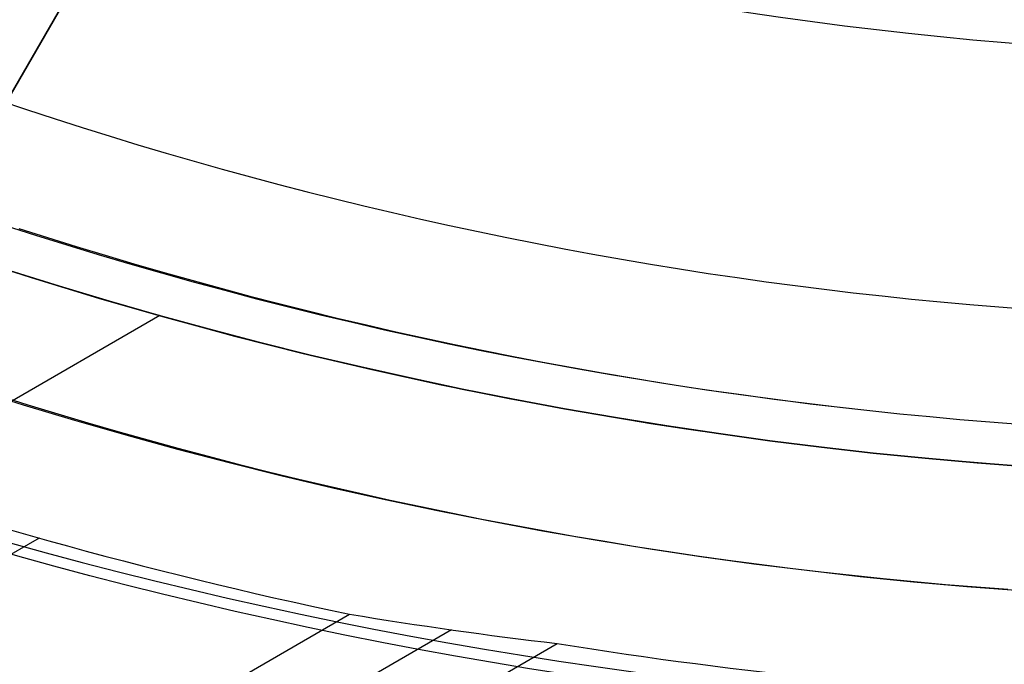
# Model space of a CAD drawing. Extents: x 12895 to 14339, y -6833 to -5581.
# Tile 14 of 79: x 13600.61 to 13612.45, y -6435.41 to -6427.66. Entities that reach past the tile are written whole.
import ezdxf

# ---------------------------------------------------------------- set-up
doc = ezdxf.new("R2010")
doc.units = 0
doc.layers.get('0').update_dxf_attribs({"linetype": 'CONTINUOUS'})
doc.layers.add('BLANCO_METALICO', color=7, linetype='CONTINUOUS')
doc.layers.add('COLOR', color=7, linetype='CONTINUOUS')

msp = doc.modelspace()

# ---------------------------------------------------------------- linework, layer by layer
for p, q in [((13602.29172791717, -6431.222334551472, 88.12500292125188), (13581.85118411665, -6443.023688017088, 88.12500292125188)), ((13600.84194392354, -6433.895768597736, 55.48398016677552), (12942.86837773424, -6813.776984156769, 55.4839801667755)), ((12944.19809663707, -6816.080124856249, 55.11364691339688), (13604.57476565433, -6434.811477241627, 55.11364691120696)), ((13605.80241346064, -6434.999459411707, 54.69070342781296), (12944.58640725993, -6816.752698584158, 54.69070342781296)), ((12944.97471788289, -6817.425272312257, 54.26775994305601), (13607.0706894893, -6435.163984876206, 54.26775994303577))]:
    msp.add_line(p, q)
at = {"extrusion": (0.1124755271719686, -0.1948133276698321, 0.9743700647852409)}
msp.add_lwpolyline([(8565.810218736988, -12065.56762385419), (8565.299669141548, -12065.25865545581), (8564.791123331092, -12064.94499073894), (8564.284641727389, -12064.62664867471), (8563.780284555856, -12064.30364930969), (8563.278111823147, -12063.97601376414), (8562.778183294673, -12063.6437642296), (8562.280558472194, -12063.30692396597), (8561.785296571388, -12062.96551729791), (8561.292456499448, -12062.61956961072), (8560.802096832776, -12062.2691073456), (8560.314275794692, -12061.91415799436), (8559.829051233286, -12061.55475009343), (8559.346480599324, -12061.19091321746), (8558.866620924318, -12060.82267797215), (8558.389528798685, -12060.45007598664), (8557.91526035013, -12060.07313990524), (8557.443871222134, -12059.6919033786), (8556.975416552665, -12059.30640105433), (8556.509950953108, -12058.91666856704), (8556.047528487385, -12058.52274252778), (8555.588202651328, -12058.12466051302), (8555.132026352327, -12057.72246105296), (8554.679051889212, -12057.31618361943), (8554.229330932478, -12056.90586861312), (8553.782914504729, -12056.4915573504), (8553.33985296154, -12056.07329204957), (8552.90019597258, -12055.65111581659), (8552.463992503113, -12055.22507263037), (8552.031290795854, -12054.79520732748), (8551.602138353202, -12054.36156558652), (8551.17658191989, -12053.92419391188), (8550.754667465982, -12053.48313961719), (8550.33644017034, -12053.03845080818), (8549.921944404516, -12052.59017636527), (8549.511223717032, -12052.13836592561), (8549.104320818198, -12051.68306986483), (8548.701277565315, -12051.22433927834), (8548.302134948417, -12050.76222596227), (8547.906933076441, -12050.29678239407), (8547.51571116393, -12049.82806171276), (8547.128507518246, -12049.35611769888), (8546.745359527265, -12048.88100475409), (8546.366303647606, -12048.40277788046), (8545.991375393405, -12047.92149265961), (8545.620609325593, -12047.43720523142), (8545.254039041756, -12046.94997227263), (8544.891697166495, -12046.45985097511), (8544.533615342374, -12045.96689902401), (8544.179824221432, -12045.4711745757), (8543.83035345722, -12044.97273623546), (8543.48523169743, -12044.47164303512), (8543.144486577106, -12043.96795441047), (8542.808144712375, -12043.46173017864), (8542.476231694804, -12042.95303051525), (8542.148772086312, -12042.44191593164), (8541.825789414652, -12041.92844725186), (8541.507306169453, -12041.41268558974), (8541.193343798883, -12040.89469232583), (8540.883922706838, -12040.3745290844), (8540.579062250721, -12039.85225771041), (8540.278780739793, -12039.32794024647), (8539.983095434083, -12038.80163890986), (8539.69202254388, -12038.27341606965), (8539.40557722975, -12037.74333422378), (8539.12377360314, -12037.21145597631), (8538.846624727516, -12036.67784401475), (8538.574142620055, -12036.1425610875), (8538.306338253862, -12035.60566998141), (8538.043221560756, -12035.06723349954), (8537.784801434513, -12034.52731443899), (8537.531085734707, -12033.985975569), (8537.282081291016, -12033.4432796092), (8537.037793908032, -12032.89928920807), (8536.79822837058, -12032.35406692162), (8536.563388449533, -12031.8076751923), (8536.333276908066, -12031.26017632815), (8536.10789550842, -12030.71163248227), (8535.887245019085, -12030.16210563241), (8535.67132522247, -12029.61165756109), (8535.460134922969, -12029.06034983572), (8535.253671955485, -12028.50824378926), (8535.051933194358, -12027.95540050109), (8534.854914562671, -12027.4018807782), (8534.662611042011, -12026.8477451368), (8534.475016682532, -12026.29305378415), (8534.292124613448, -12025.73786660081), (8534.11392705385, -12025.1822431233), (8533.940415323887, -12024.62624252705), (8533.771579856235, -12024.06992360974), (8533.607410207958, -12023.51334477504), (8533.4478950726, -12022.95656401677), (8533.293022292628, -12022.39963890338), (8533.142778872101, -12021.84262656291), (8532.997150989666, -12021.2855836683), (8532.856124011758, -12020.72856642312), (8532.719682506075, -12020.17163054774), (8532.587810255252, -12019.61483126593), (8532.460490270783, -12019.05822329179), (8532.337704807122, -12018.50186081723), (8532.219435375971, -12017.94579749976), (8532.105662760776, -12017.39008645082), (8531.996367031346, -12016.83478022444), (8531.891527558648, -12016.27993080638), (8531.791123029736, -12015.7255896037), (8531.695131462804, -12015.17180743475), (8531.603530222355, -12014.61863451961), (8531.516296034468, -12014.06612047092), (8531.433405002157, -12013.51431428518), (8531.354832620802, -12012.96326433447), (8531.280553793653, -12012.41301835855), (8531.210542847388, -12011.86362345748), (8531.144773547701, -12011.31512608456), (8531.083219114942, -12010.76757203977), (8531.025852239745, -12010.22100646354), (8530.972645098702, -12009.67547383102), (8530.923569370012, -12009.13101794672), (8530.87859624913, -12008.58768193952), (8530.837696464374, -12008.04550825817), (8530.80084029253, -12007.50453866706), (8530.767997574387, -12006.96481424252), (8530.739137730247, -12006.4263753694), (8530.714229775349, -12005.8892617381), (8530.693242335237, -12005.35351234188), (8530.67614366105, -12004.81916547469), (8530.66290164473, -12004.28625872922), (8530.653483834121, -12003.75482899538), (8530.647857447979, -12003.22491245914), (8530.64598939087, -12002.69654460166)], dxfattribs=at)
at = {"extrusion": (0.1124755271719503, -0.1948133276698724, 0.9743700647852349)}
msp.add_lwpolyline([(8530.645989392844, -12003.97543454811), (8530.64774105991, -12004.4870778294), (8530.653016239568, -12005.00017447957), (8530.66184500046, -12005.51469230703), (8530.674257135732, -12006.03059850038), (8530.690282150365, -12006.54785962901), (8530.709949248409, -12007.06644164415), (8530.733287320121, -12007.58630988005), (8530.76032492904, -12008.10742905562), (8530.79109029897, -12008.62976327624), (8530.825611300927, -12009.1532760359), (8530.863915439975, -12009.67793021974), (8530.906029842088, -12010.20368810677), (8530.951981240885, -12010.73051137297), (8531.001795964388, -12011.25836109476), (8531.055499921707, -12011.7871977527), (8531.11311858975, -12012.31698123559), (8531.174676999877, -12012.84767084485), (8531.240199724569, -12013.37922529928), (8531.309710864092, -12013.91160274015), (8531.383234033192, -12014.44476073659), (8531.460792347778, -12014.97865629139), (8531.54240841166, -12015.51324584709), (8531.62810430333, -12016.04848529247), (8531.717901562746, -12016.5843299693), (8531.811821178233, -12017.12073467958), (8531.909883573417, -12017.657653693), (8532.012108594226, -12018.19504075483), (8532.11851549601, -12018.73284909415), (8532.229122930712, -12019.27103143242), (8532.34394893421, -12019.80953999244), (8532.463010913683, -12020.34832650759), (8532.586325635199, -12020.88734223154), (8532.713909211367, -12021.42653794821), (8532.845777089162, -12021.96586398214), (8532.981944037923, -12022.50527020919), (8533.12242413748, -12023.04470606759), (8533.267230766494, -12023.58412056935), (8533.416376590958, -12024.123462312), (8533.569873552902, -12024.66267949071), (8533.727732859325, -12025.20171991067), (8533.889964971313, -12025.74053099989), (8534.056579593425, -12026.27905982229), (8534.227585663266, -12026.81725309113), (8534.402991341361, -12027.35505718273), (8534.58280400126, -12027.89241815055), (8534.767030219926, -12028.42928173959), (8534.955675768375, -12028.96559340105), (8535.148745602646, -12029.50129830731), (8535.34624385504, -12030.03634136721), (8535.548173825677, -12030.57066724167), (8535.754537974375, -12031.10422035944), (8535.965337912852, -12031.63694493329), (8536.180574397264, -12032.16878497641), (8536.400247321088, -12032.69968431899), (8536.624355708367, -12033.22958662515), (8536.852897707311, -12033.75843541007), (8537.085870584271, -12034.28617405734), (8537.323270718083, -12034.81274583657), (8537.56509359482, -12035.33809392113), (8537.811333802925, -12035.86216140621), (8538.06198502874, -12036.38489132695), (8538.317040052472, -12036.90622667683), (8538.576490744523, -12037.42611042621), (8538.840328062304, -12037.944485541), (8539.108542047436, -12038.46129500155), (8539.381121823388, -12038.97648182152), (8539.658055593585, -12039.48998906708), (8539.93933063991, -12040.00175987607), (8540.224933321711, -12040.51173747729), (8540.51484907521, -12041.01986520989), (8540.80906241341, -12041.52608654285), (8541.10755692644, -12042.03034509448), (8541.410315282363, -12042.53258465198), (8541.717319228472, -12043.03274919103), (8542.028549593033, -12043.53078289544), (8542.343986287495, -12044.0266301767), (8542.663608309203, -12044.52023569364), (8542.98739374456, -12045.01154437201), (8543.315319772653, -12045.50050142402), (8543.647362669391, -12045.98705236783), (8543.983497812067, -12046.47114304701), (8544.323699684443, -12046.95271964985), (8544.667941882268, -12047.43172872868), (8545.016197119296, -12047.908117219), (8545.368437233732, -12048.38183245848), (8545.724633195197, -12048.85282220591), (8546.084755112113, -12049.32103465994), (8546.448772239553, -12049.78641847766), (8546.816652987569, -12050.248922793), (8547.188364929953, -12050.70849723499), (8547.56387481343, -12051.16509194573), (8547.94314856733, -12051.61865759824), (8548.326151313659, -12052.069145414), (8548.71284737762, -12052.5165071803), (8549.103200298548, -12052.96069526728), (8549.497172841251, -12053.40166264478), (8549.89472700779, -12053.83936289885), (8550.295824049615, -12054.27375024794), (8550.700424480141, -12054.70477955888), (8551.10848808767, -12055.13240636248), (8551.519973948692, -12055.55658686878), (8551.934840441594, -12055.97727798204), (8552.353045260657, -12056.39443731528), (8552.774545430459, -12056.80802320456), (8553.199297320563, -12057.21799472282), (8553.6272566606, -12057.62431169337), (8554.05837855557, -12058.02693470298), (8554.492617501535, -12058.42582511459), (8554.929927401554, -12058.8209450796), (8555.370261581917, -12059.21225754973), (8555.813572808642, -12059.59972628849), (8556.259813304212, -12059.98331588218), (8556.708934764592, -12060.36299175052), (8557.160888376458, -12060.73872015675), (8557.615624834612, -12061.11046821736), (8558.073094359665, -12061.47820391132), (8558.533246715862, -12061.84189608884), (8558.996031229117, -12062.20151447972), (8559.461396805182, -12062.55702970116), (8559.929291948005, -12062.90841326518), (8560.399664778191, -12063.25563758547), (8560.872463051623, -12063.59867598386), (8561.347634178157, -12063.93750269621), (8561.825125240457, -12064.27209287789), (8562.304883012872, -12064.60242260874), (8562.7868539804, -12064.92846889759), (8563.27098435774, -12065.25020968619), (8563.757220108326, -12065.56762385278)], dxfattribs=at)
at = {"extrusion": (0.1124755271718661, -0.1948133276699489, 0.9743700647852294)}
msp.add_lwpolyline([(8528.345989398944, -12002.69654459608), (8528.347736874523, -12003.21579337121), (8528.35299909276, -12003.7364926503), (8528.361805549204, -12004.25861087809), (8528.37418547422, -12004.78211590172), (8528.390167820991, -12005.30697497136), (8528.40978125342, -12005.83315474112), (8528.433054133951, -12006.36062127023), (8528.460014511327, -12006.8893400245), (8528.490690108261, -12007.41927587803), (8528.525108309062, -12007.95039311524), (8528.563296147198, -12008.48265543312), (8528.605280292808, -12009.0160259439), (8528.65108704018, -12009.55046717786), (8528.700742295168, -12010.08594108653), (8528.754271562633, -12010.62240904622), (8528.811699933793, -12011.15983186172), (8528.873052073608, -12011.69816977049), (8528.938352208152, -12012.23738244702), (8529.00762411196, -12012.77742900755), (8529.08089109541, -12013.31826801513), (8529.158175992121, -12013.859857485), (8529.239501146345, -12014.40215489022), (8529.324888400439, -12014.94511716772), (8529.414359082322, -12015.48870072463), (8529.50793399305, -12016.03286144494), (8529.605633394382, -12016.57755469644), (8529.707476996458, -12017.12273533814), (8529.813483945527, -12017.66835772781), (8529.923672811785, -12018.21437573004), (8530.038061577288, -12018.76074272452), (8530.156667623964, -12019.30741161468), (8530.279507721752, -12019.85433483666), (8530.40659801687, -12020.40146436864), (8530.537954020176, -12020.94875174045), (8530.67359059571, -12021.49614804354), (8530.813521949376, -12022.04360394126), (8530.957761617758, -12022.59106967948), (8531.106322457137, -12023.13849509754), (8531.259216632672, -12023.68582963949), (8531.416455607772, -12024.23302236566), (8531.57805013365, -12024.78002196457), (8531.744010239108, -12025.3267767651), (8531.914345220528, -12025.87323474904), (8532.08906363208, -12026.41934356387), (8532.268173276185, -12026.9650505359), (8532.451681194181, -12027.51030268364), (8532.63959365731, -12028.05504673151), (8532.831916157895, -12028.59922912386), (8533.028653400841, -12029.14279603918), (8533.229809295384, -12029.68569340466), (8533.43538694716, -12030.22786691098), (8533.645388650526, -12030.76926202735), (8533.859815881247, -12031.3098240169), (8534.078669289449, -12031.84949795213), (8534.301948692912, -12032.38822873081), (8534.529653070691, -12032.92596109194), (8534.761780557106, -12033.46263963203), (8534.99832843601, -12033.99820882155), (8535.239293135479, -12034.53261302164), (8535.484670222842, -12035.06579650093), (8535.73445440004, -12035.59770345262), (8535.988639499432, -12036.1282780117), (8536.247218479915, -12036.65746427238), (8536.51018342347, -12037.18520630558), (8536.777525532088, -12037.71144817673), (8537.0492351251, -12038.23613396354), (8537.325301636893, -12038.75920777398), (8537.605713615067, -12039.28061376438), (8537.890458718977, -12039.80029615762), (8538.179523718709, -12040.31819926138), (8538.472894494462, -12040.83426748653), (8538.770556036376, -12041.34844536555), (8539.072492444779, -12041.86067757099), (8539.37868693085, -12042.37090893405), (8539.689121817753, -12042.87908446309), (8540.003778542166, -12043.38514936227), (8540.32263765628, -12043.88904905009), (8540.64567883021, -12044.39072917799), (8540.97288085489, -12044.89013564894), (8541.304221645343, -12045.38721463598), (8541.639678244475, -12045.88191260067), (8541.979226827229, -12046.37417631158), (8542.32284270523, -12046.86395286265), (8542.670500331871, -12047.35118969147), (8543.022173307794, -12047.83583459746), (8543.377834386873, -12048.31783576), (8543.737455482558, -12048.79714175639), (8544.101007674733, -12049.27370157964), (8544.468461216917, -12049.74746465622), (8544.839785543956, -12050.21838086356), (8545.214949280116, -12050.68640054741), (8545.59392024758, -12051.15147453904), (8545.97666547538, -12051.6135541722), (8546.36315120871, -12052.0725912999), (8546.753342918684, -12052.52853831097), (8547.14720531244, -12052.98134814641), (8547.544702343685, -12053.43097431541), (8547.94579722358, -12053.87737091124), (8548.350452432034, -12054.32049262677), (8548.758629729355, -12054.76029476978), (8549.170290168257, -12055.19673327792), (8549.58539410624, -12055.62976473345), (8550.003901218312, -12056.05934637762), (8550.425770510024, -12056.48543612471), (8550.85096033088, -12056.9079925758), (8551.279428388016, -12057.32697503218), (8551.71113176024, -12057.7423435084), (8552.146026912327, -12058.15405874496), (8552.584069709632, -12058.56208222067), (8553.025215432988, -12058.96637616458), (8553.46941879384, -12059.36690356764), (8553.91663394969, -12059.76362819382), (8554.366814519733, -12060.15651459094), (8554.819913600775, -12060.54552810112), (8555.275883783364, -12060.93063487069), (8555.734677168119, -12061.31180185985), (8556.196245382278, -12061.68899685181), (8556.660539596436, -12062.06218846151), (8557.127510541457, -12062.43134614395), (8557.597108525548, -12062.79644020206), (8558.069283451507, -12063.15744179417), (8558.543984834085, -12063.51432294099), (8559.021161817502, -12063.86705653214), (8559.500763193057, -12064.21561633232), (8559.982737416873, -12064.55997698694), (8560.467032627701, -12064.90011402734), (8560.953596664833, -12065.23600387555), (8561.442377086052, -12065.56762384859)], dxfattribs=at)
at = {"extrusion": (0.1124755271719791, -0.194813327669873, 0.9743700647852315)}
msp.add_lwpolyline([(8559.602413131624, -12065.56762385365), (8559.136482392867, -12065.23030030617), (8558.672822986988, -12064.88904056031), (8558.211481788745, -12064.54386838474), (8557.752505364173, -12064.19480832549), (8557.295939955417, -12063.84188570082), (8556.841831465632, -12063.48512659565), (8556.39022544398, -12063.1245578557), (8555.941167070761, -12062.76020708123), (8555.494701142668, -12062.39210262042), (8555.05087205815, -12062.0202735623), (8554.609723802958, -12061.64474972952), (8554.171299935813, -12061.26556167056), (8553.735643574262, -12060.88274065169), (8553.302797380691, -12060.49631864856), (8552.87280354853, -12060.10632833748), (8552.445703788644, -12059.7128030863), (8552.02153931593, -12059.31577694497), (8551.600350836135, -12058.91528463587), (8551.182178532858, -12058.51136154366), (8550.767062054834, -12058.10404370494), (8550.355040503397, -12057.69336779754), (8549.946152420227, -12057.27937112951), (8549.540435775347, -12056.86209162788), (8549.137927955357, -12056.44156782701), (8548.738665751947, -12056.0178388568), (8548.342685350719, -12055.59094443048), (8547.950022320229, -12055.16092483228), (8547.560711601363, -12054.72782090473), (8547.174787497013, -12054.29167403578), (8546.792283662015, -12053.85252614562), (8546.413233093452, -12053.41041967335), (8546.037668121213, -12052.96539756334), (8545.665620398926, -12052.51750325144), (8545.297120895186, -12052.06678065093), (8544.932199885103, -12051.61327413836), (8544.570886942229, -12051.1570285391), (8544.21321093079, -12050.6980891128), (8543.859199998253, -12050.23650153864), (8543.508881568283, -12049.77231190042), (8543.162282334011, -12049.30556667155), (8542.819428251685, -12048.83631269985), (8542.480344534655, -12048.36459719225), (8542.145055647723, -12047.89046769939), (8541.813585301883, -12047.41397210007), (8541.485956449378, -12046.93515858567), (8541.162191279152, -12046.45407564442), (8540.842311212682, -12045.97077204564), (8540.526336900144, -12045.48529682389), (8540.214288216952, -12044.99769926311), (8539.906184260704, -12044.50802888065), (8539.602043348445, -12044.01633541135), (8539.301883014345, -12043.52266879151), (8539.005720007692, -12043.02707914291), (8538.713570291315, -12042.52961675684), (8538.425449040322, -12042.03033207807), (8538.141370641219, -12041.52927568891), (8537.861348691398, -12041.02649829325), (8537.58539599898, -12040.52205070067), (8537.313524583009, -12040.01598381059), (8537.045745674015, -12039.50834859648), (8536.78206971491, -12038.99919609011), (8536.522506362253, -12038.48857736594), (8536.267064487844, -12037.97654352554), (8536.015752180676, -12037.46314568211), (8535.768576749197, -12036.94843494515), (8535.525544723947, -12036.43246240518), (8535.286661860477, -12035.91527911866), (8535.051933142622, -12035.39693609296), (8534.821362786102, -12034.8774842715), (8534.59495424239, -12034.35697451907), (8534.372710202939, -12033.83545760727), (8534.154632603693, -12033.31298420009), (8533.94072262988, -12032.78960483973), (8533.73098072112, -12032.26536993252), (8533.52540657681, -12031.74032973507), (8533.323999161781, -12031.21453434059), (8533.12675671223, -12030.68803366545), (8532.933676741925, -12030.16087743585), (8532.74475604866, -12029.6331151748), (8532.559990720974, -12029.10479618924), (8532.379376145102, -12028.57596955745), (8532.202907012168, -12028.0466841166), (8532.030577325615, -12027.51698845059), (8531.862380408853, -12026.98693087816), (8531.698308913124, -12026.45655944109), (8531.538354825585, -12025.92592189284), (8531.382509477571, -12025.39506568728), (8531.230763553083, -12024.86403796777), (8531.083107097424, -12024.3328855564), (8530.939529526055, -12023.80165494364), (8530.800019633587, -12023.27039227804), (8530.664565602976, -12022.73914335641), (8530.533155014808, -12022.20795361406), (8530.405774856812, -12021.67686811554), (8530.282411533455, -12021.14593154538), (8530.163050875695, -12020.61518819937), (8530.047678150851, -12020.08468197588), (8529.936278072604, -12019.55445636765), (8529.828834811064, -12019.02455445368), (8529.725332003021, -12018.49501889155), (8529.6257527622, -12017.96589190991), (8529.530079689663, -12017.4372153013), (8529.438294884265, -12016.9090304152), (8529.350379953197, -12016.38137815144), (8529.266316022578, -12015.85429895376), (8529.186083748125, -12015.32783280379), (8529.109663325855, -12014.80201921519), (8529.037034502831, -12014.27689722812), (8528.968176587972, -12013.75250540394), (8528.903068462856, -12013.22888182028), (8528.841688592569, -12012.70606406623), (8528.78401503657, -12012.18408923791), (8528.730025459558, -12011.66299393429), (8528.679697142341, -12011.14281425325), (8528.633006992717, -12010.62358578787), (8528.589931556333, -12010.10534362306), (8528.550447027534, -12009.58812233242), (8528.514529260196, -12009.07195597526), (8528.482153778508, -12008.55687809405), (8528.45329578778, -12008.04292171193), (8528.427930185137, -12007.53011933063), (8528.406031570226, -12007.0185029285), (8528.387574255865, -12006.50810395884), (8528.372532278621, -12005.99895334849), (8528.360879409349, -12005.49108149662), (8528.35258916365, -12004.98451827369), (8528.347634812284, -12004.47929302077), (8528.345989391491, -12003.97543454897)], dxfattribs=at)
for points in [[(13600.35389315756, -6428.632511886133), (13600.68763528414, -6428.744259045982), (13601.02213216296, -6428.853690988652), (13601.35736847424, -6428.960799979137), (13601.69332889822, -6429.065578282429), (13602.02999811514, -6429.168018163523), (13602.36736080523, -6429.268111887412), (13602.70540164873, -6429.365851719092), (13603.04410532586, -6429.461229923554), (13603.38345651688, -6429.554238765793), (13603.723439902, -6429.644870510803), (13604.06404016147, -6429.733117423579), (13604.40524197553, -6429.818971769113), (13604.74703002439, -6429.9024258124), (13605.08938898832, -6429.983471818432), (13605.43230354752, -6430.062102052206), (13605.77575838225, -6430.138308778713), (13606.11973817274, -6430.212084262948), (13606.46422759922, -6430.283420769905), (13606.80921134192, -6430.352310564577), (13607.15467408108, -6430.418745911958), (13607.50060049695, -6430.482719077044), (13607.84697526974, -6430.544222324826), (13608.1937830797, -6430.603247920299), (13608.54100860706, -6430.659788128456), (13608.88863653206, -6430.713835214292), (13609.23665114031, -6430.765383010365), (13609.58503513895, -6430.81443161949), (13609.93377084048, -6430.860982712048), (13610.28284055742, -6430.905037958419), (13610.63222660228, -6430.946599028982), (13610.98191128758, -6430.985667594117), (13611.33187692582, -6431.022245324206), (13611.68210582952, -6431.056333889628), (13612.0325803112, -6431.087934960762), (13612.38328268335, -6431.11705020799), (13612.73419525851, -6431.143681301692)], [(13600.59832939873, -6430.173042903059), (13600.94282188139, -6430.283109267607), (13601.28805847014, -6430.390780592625), (13601.63402342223, -6430.496048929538), (13601.9807009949, -6430.598906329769), (13602.3280754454, -6430.699344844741), (13602.67613103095, -6430.797356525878), (13603.02485200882, -6430.892933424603), (13603.37422263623, -6430.986067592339), (13603.72422717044, -6431.076751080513), (13604.07484986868, -6431.164975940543), (13604.42607498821, -6431.250734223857), (13604.77788678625, -6431.334017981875), (13605.13026952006, -6431.414819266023), (13605.48320744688, -6431.493130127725), (13605.83668482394, -6431.568942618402), (13606.1906859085, -6431.642248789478), (13606.5451949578, -6431.713040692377), (13606.90019622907, -6431.781310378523), (13607.25567397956, -6431.847049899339), (13607.61161246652, -6431.910251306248), (13607.96799594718, -6431.970906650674), (13608.32480867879, -6432.02900798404), (13608.6820349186, -6432.08454735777), (13609.03965851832, -6432.137518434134), (13609.39766170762, -6432.187921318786), (13609.75602631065, -6432.235757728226), (13610.11473415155, -6432.281029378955), (13610.47376705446, -6432.323737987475), (13610.83310684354, -6432.363885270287), (13611.19273534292, -6432.40147294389), (13611.55263437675, -6432.436502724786), (13611.91278576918, -6432.468976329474), (13612.27317134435, -6432.498895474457), (13612.63377292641, -6432.526261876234)], [(13600.34737722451, -6432.18244221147), (13600.70593787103, -6432.294269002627), (13601.06525499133, -6432.403600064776), (13601.42531223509, -6432.510427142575), (13601.78609325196, -6432.61474198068), (13602.14758169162, -6432.716536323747), (13602.50976120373, -6432.815801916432), (13602.87261543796, -6432.912530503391), (13603.23612804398, -6433.006713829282), (13603.60028267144, -6433.098343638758), (13603.96506297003, -6433.187411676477), (13604.33045258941, -6433.273909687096), (13604.69643517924, -6433.357829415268), (13605.06299438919, -6433.439162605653), (13605.43011386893, -6433.517901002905), (13605.79777726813, -6433.59403635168), (13606.16596823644, -6433.667560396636), (13606.53467042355, -6433.738464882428), (13606.90386747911, -6433.806741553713), (13607.27354305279, -6433.872382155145), (13607.64368079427, -6433.935378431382), (13608.0142643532, -6433.99572212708), (13608.38527737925, -6434.053404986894), (13608.75670310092, -6434.108420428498), (13609.12852306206, -6434.160768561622), (13609.50071838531, -6434.210451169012), (13609.87327019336, -6434.257470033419), (13610.24615960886, -6434.301826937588), (13610.61936775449, -6434.343523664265), (13610.9928757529, -6434.382561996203), (13611.36666472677, -6434.418943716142), (13611.74071579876, -6434.452670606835), (13612.11501009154, -6434.483744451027), (13612.48952872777, -6434.512167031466)]]:
    msp.add_lwpolyline(points)
for centre, radius, start, end in [((13616.37125110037, -6381.069931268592, 89.37470231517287), 73.24245578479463, 209.9999999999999, 29.99999999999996), ((13616.3712510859, -6381.069931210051, 88.63012703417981), 71.44457953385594, 210.0000000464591, 29.99999995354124), ((13616.37125110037, -6381.069931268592, 89.05580518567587), 71.21139006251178, 210.0000000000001, 30.0000000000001), ((13616.37125110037, -6381.069931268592, 67.12500292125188), 53.58193971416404, 209.9999999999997, 29.99999999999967), ((13616.37125110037, -6381.069931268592, 65.62055118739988), 53.58193971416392, 210.0000000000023, 30.00000000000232), ((13616.37125110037, -6381.069931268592, 67.12500292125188), 52.0912327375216, 209.9999999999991, 29.99999999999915), ((13616.37125110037, -6381.069931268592, 77.62500292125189), 52.09123273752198, 210.0000000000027, 30.00000000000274), ((13616.37125110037, -6381.069931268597, 88.12500292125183), 70.9394553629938, 254.9999999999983, 345.0000000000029), ((13616.37125110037, -6381.069931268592, 68.68735261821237), 73.24245578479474, 211.1713425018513, 311.5923049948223), ((13616.37125110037, -6381.069931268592, 67.93735261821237), 70.94245578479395, 213.8367835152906, 313.7266063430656), ((13616.37125110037, -6381.069931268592, 62.12500292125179), 51.59084318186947, 235.7142857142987, 263.8752647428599)]:
    msp.add_arc(centre, radius, start, end)
at = {"extrusion": (0, 0, -1)}
for centre, radius, start, end in [((-13616.37125110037, -6381.069931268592, -89.37470231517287), 70.94245578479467, 150.0000000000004, 330.0000000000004), ((-13616.37125110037, -6381.069931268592, -46.50000292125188), 70.94245578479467, 150.0000000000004, 330.0000000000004), ((-13616.37125110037, -6381.069931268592, -88.12500292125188), 52.09123273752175, 150.0000000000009, 330.0000000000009), ((-13616.37125110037, -6381.069931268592, -62.12500292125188), 47.03455676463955, 149.9999999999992, 329.9999999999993)]:
    msp.add_arc(centre, radius, start, end, dxfattribs=at)
at = {"extrusion": (0.1124756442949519, -0.1948133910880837, 0.9743700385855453)}
msp.add_arc((8601.950064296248, -12003.7983498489, 2838.172128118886), 56.00000007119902, 207.7144765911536, 237.6076173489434, dxfattribs=at)
at = {"extrusion": (-0.1124755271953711, 0.1948133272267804, -0.9743700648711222)}
msp.add_arc((-8601.953876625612, -12003.79608898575, -2838.995037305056), 56.00000464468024, 302.3923655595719, 332.2855001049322, dxfattribs=at)
at = {"extrusion": (0.06896082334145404, -0.1194436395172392, 0.9904431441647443)}
msp.add_arc((8602.115600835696, -12207.48216178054, 1761.366913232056), 56.11976711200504, 220.2737962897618, 227.9134028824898, dxfattribs=at)
at = {"extrusion": (0.2391348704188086, -0.4141938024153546, 0.878212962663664)}
msp.add_arc((8603.155513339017, -10800.13443474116, 5966.988776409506), 56.6315677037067, 226.9577601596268, 229.6480303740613, dxfattribs=at)
at = {"extrusion": (0.06896082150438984, -0.1194436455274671, 0.9904431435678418)}
msp.add_arc((8602.042186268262, -12207.511682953, 1760.743349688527), 56.0069943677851, 230.5920703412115, 237.5050823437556, dxfattribs=at)
at = {"layer": 'BLANCO_METALICO'}
for p, q in [((13584.03124757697, -6457.084017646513, 186.1470783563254), (13606.56501766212, -6418.054360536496, 186.1470783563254)), ((13584.03124757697, -6457.084017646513, 184.6470783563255), (13606.56492244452, -6418.054525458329, 184.6470783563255)), ((13606.5650741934, -6418.054173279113, 190.1470783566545), (13589.6076888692, -6447.425331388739, 190.1470783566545)), ((13589.6076888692, -6447.425331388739, 187.6470783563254), (13606.5650741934, -6418.054173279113, 187.6470783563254)), ((13606.5650741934, -6418.054173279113, 188.8970783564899), (13589.6076888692, -6447.425331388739, 188.8970783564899))]:
    msp.add_line(p, q, dxfattribs=at)
at = {"layer": 'BLANCO_METALICO', "extrusion": (0, 0, -1)}
for centre, radius, start, end in [((-13616.37098787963, -6381.069931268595, -171.6470783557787), 99.49999999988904, 179.9999999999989, 1.047441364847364e-12), ((-13616.37098787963, -6381.069931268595, -170.8389899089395), 99.49999999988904, 179.9999999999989, 1.047441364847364e-12), ((-13616.37098787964, -6381.069931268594, -169.280901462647), 99.49999999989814, 179.9999999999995, 5.237206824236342e-13), ((-13616.37098787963, -6381.069931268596, -171.6470783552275), 99.0999999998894, 179.9999999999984, 1.577503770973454e-12), ((-13616.37098787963, -6381.069931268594, -170.0309014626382), 98.69999999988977, 179.9999999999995, 5.279656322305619e-13), ((-13616.37098787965, -6381.069931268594, -168.5309014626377), 98.69999999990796, 179.9999999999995, 5.279656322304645e-13), ((-13616.37098787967, -6381.0699312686, -167.2309014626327), 98.19999999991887, 179.9999999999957, 4.24523078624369e-12), ((-13616.37098787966, -6381.069931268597, -168.0309014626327), 98.1999999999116, 179.9999999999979, 2.122615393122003e-12)]:
    msp.add_arc(centre, radius, start, end, dxfattribs=at)
at = {"layer": 'BLANCO_METALICO'}
for centre, radius, start, end in [((13616.37098787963, -6381.069931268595, 170.030901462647), 99.49999999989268, 179.9999999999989, 1.047441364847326e-12), ((13616.37098787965, -6381.069931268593, 168.5309014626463), 99.49999999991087, 180, 0), ((13616.37098787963, -6381.069931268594, 171.6470783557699), 98.69999999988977, 179.9999999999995, 5.279656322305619e-13), ((13616.37098787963, -6381.069931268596, 170.8389899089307), 98.69999999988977, 179.9999999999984, 1.583896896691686e-12)]:
    msp.add_arc(centre, radius, start, end, dxfattribs=at)
at = {"layer": 'COLOR', "extrusion": (0, 0, -1)}
for centre, radius, start, end in [((-13616.37125823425, -6381.069948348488, 10.54089386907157), 152.392098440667, 333.381578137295, 153.381578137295), ((-13616.37125823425, -6381.06994834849, -32.97295255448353), 75.00000000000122, 63.38157813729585, 243.3815781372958), ((-13616.37125823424, -6381.069948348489, -43.50000292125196), 72.9999999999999, 63.38157813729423, 243.3815781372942), ((-13616.37125823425, -6381.06994834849, -33.3991820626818), 73.00000000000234, 63.3815781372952, 243.3815781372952), ((-13616.37125823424, -6381.069948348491, -43.50000292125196), 73.00000000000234, 63.3815781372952, 243.3815781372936), ((-13616.37125823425, -6381.06994834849, -43.50000292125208), 75.00000000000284, 63.38157813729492, 243.3815781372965), ((-13616.37125823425, -6381.069948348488, 10.54089386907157), 152.3920984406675, 153.3815781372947, 333.3815781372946), ((-13616.37125823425, -6381.06994834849, -32.97295255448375), 74.9999999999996, 243.3815781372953, 63.38157813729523), ((-13616.37125823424, -6381.069948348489, -43.50000292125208), 75.00000000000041, 243.3815781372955, 63.38157813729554), ((-13616.37125823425, -6381.06994834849, -33.39918206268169), 72.99999999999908, 243.3815781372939, 63.38157813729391), ((-13616.37125823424, -6381.06994834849, -43.50000292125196), 73.00000000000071, 243.3815781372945, 63.38157813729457), ((-13616.37125823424, -6381.06994834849, -43.50000292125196), 73.00000000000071, 243.3815781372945, 63.38157813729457), ((-13616.37125823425, -6381.069948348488, -18.68835025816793), 83.81579491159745, 153.3815781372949, 333.3815781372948), ((-13616.37125823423, -6381.06994834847, -26.2000005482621), 61.09154780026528, 153.381578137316, 333.3815781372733), ((-13616.37936058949, -6381.065905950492, -28.2000005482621), 59.50000000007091, 153.3815781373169, 333.381578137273), ((-13616.3793605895, -6381.065905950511, -27.2000005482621), 59.50000000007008, 153.3815781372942, 333.3815781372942), ((-13616.37125823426, -6381.069948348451, -22.44590218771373), 75.00000000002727, 243.3815781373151, 333.3815781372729)]:
    msp.add_arc(centre, radius, start, end, dxfattribs=at)
at = {"layer": 'COLOR'}
for centre, radius, start, end in [((13616.37125823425, -6381.06994834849, -35.79999945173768), 153, 26.61842186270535, 206.618421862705), ((13616.37125823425, -6381.069948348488, -11.46081713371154), 152.9999999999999, 26.61842186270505, 206.6184218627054), ((13616.37125823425, -6381.069948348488, -23.63040829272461), 153.0000000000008, 26.61842186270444, 206.6184218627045), ((13616.37125823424, -6381.069948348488, -10.90949982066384), 152.8342956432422, 26.6184218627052, 206.6184218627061), ((13616.37125823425, -6381.06994834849, -35.79999945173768), 150, 26.61842186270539, 206.618421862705), ((13616.37125823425, -6381.069948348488, -11.46081713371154), 153, 206.6184218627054, 26.61842186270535), ((13616.37125823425, -6381.069948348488, -35.79999945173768), 153, 206.6184218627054, 26.61842186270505), ((13616.37125823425, -6381.069948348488, -23.63040829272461), 153.0000000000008, 206.618421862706, 26.61842186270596), ((13616.37125823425, -6381.069948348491, -10.90949982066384), 152.834295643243, 206.6184218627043, 26.61842186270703), ((13616.37125823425, -6381.069948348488, -35.79999945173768), 150, 206.6184218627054, 26.61842186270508), ((13616.37936058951, -6381.065905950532, 26.2000005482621), 59.50000000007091, 206.6184218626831, 26.61842186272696)]:
    msp.add_arc(centre, radius, start, end, dxfattribs=at)

doc.saveas('drawing.dxf')
